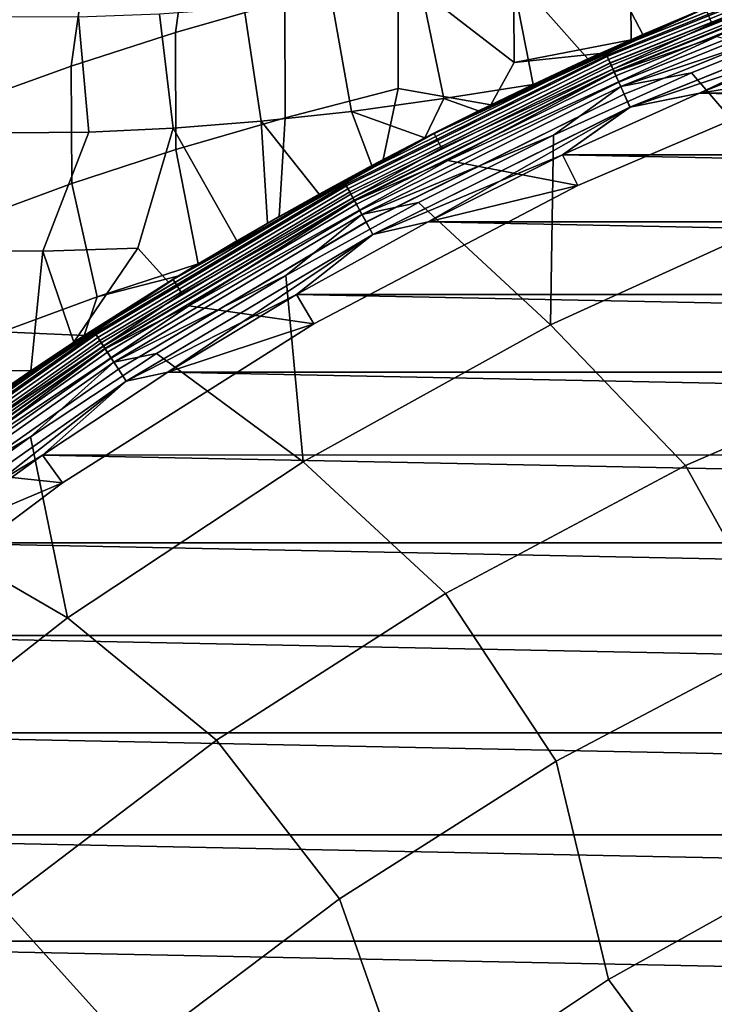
# Model space of a CAD drawing. Header units: metres. Extents: x -25 to 132, y -25 to 47.
# Tile 20 of 153: x -14.07 to -9.51, y 16.55 to 23.02. Entities that reach past the tile are written whole.
import ezdxf

# ---------------------------------------------------------------- set-up
doc = ezdxf.new("R2010")
doc.units = ezdxf.units.M
doc.layers.add('solid_12_061_031_XXX', color=7, linetype='CONTINUOUS')

msp = doc.modelspace()

# ---------------------------------------------------------------- linework, layer by layer
at = {"layer": 'solid_12_061_031_XXX'}
for points in [[(-13.04624, 22.93638, 14.508393), (-12.938604, 23.701426, 14.772498), (-12.225683, 23.897665, 14.575103), (-12.328031, 23.141083, 14.285547)], [(-7.724886, 23.774736, 100.201744), (-9.566419, 23.09536, 100.201744), (-9.524647, 22.994547, 112.706161), (-7.691153, 23.670958, 112.706161)], [(-13.731921, 22.716099, 14.806225), (-13.621827, 23.489208, 15.044348), (-12.938604, 23.701426, 14.772498), (-13.04624, 22.93638, 14.508393)], [(-8.407131, 23.407969, 112.919861), (-7.691153, 23.670958, 112.706161), (-9.524647, 22.994547, 112.706161)], [(-10.823387, 22.739115, 13.815711), (-10.827055, 23.494614, 14.074085), (-10.061399, 23.639412, 14.08788), (-10.0552, 22.888708, 13.815366)], [(-10.061399, 23.639412, 14.08788), (-9.5398, 23.108273, 13.90349), (-10.0552, 22.888708, 13.815366)], [(-9.664437, 23.579794, 27.627121), (-10.250597, 23.448364, 27.687), (-9.978365, 22.922308, 27.874252), (-9.619958, 23.075016, 27.813122)], [(-14.37726, 22.482744, 15.175645), (-14.267559, 23.263437, 15.387551), (-13.621827, 23.489208, 15.044348), (-13.731921, 22.716099, 14.806225)], [(-10.823387, 22.739115, 13.815711), (-11.585481, 23.327869, 14.140225), (-10.827055, 23.494614, 14.074085)], [(-8.447652, 23.520786, 100.149643), (-10.223363, 22.805111, 100.149643), (-9.566419, 23.09536, 100.201744)], [(-8.440959, 23.502153, 100.100967), (-10.215264, 22.787045, 100.100967), (-10.223363, 22.805111, 100.149643), (-8.447652, 23.520786, 100.149643)], [(-8.447213, 23.519567, 99.09697), (-9.567098, 23.096983, 99), (-10.222833, 22.803928, 99.09697)], [(-8.447213, 23.519567, 99.09697), (-10.222833, 22.803928, 99.09697), (-10.211224, 22.778032, 99.190887), (-8.43762, 23.492857, 99.190887)], [(-10.222786, 22.803823, 0.402455), (-9.567098, 23.096983, 0.5), (-8.447174, 23.519459, 0.402455)], [(-10.222786, 22.803823, 0.402455), (-8.447174, 23.519459, 0.402455), (-8.437544, 23.492645, 0.308568), (-10.211131, 22.777826, 0.308568)], [(-8.430212, 23.472231, 100.05912), (-10.202258, 22.758032, 100.05912), (-10.215264, 22.787045, 100.100967), (-8.440959, 23.502153, 100.100967)], [(-8.43762, 23.492857, 99.190887), (-10.211224, 22.778032, 99.190887), (-10.192335, 22.735897, 99.277458), (-8.422012, 23.449402, 99.277458)], [(-10.211131, 22.777826, 0.308568), (-8.437544, 23.492645, 0.308568), (-8.421902, 23.449093, 0.222052), (-10.192201, 22.735598, 0.222052)], [(-10.843197, 23.333179, 27.686981), (-10.338334, 22.762224, 27.915066), (-9.978365, 22.922308, 27.874252), (-10.250597, 23.448364, 27.687)], [(-8.416152, 23.433083, 100.027008), (-10.185242, 22.720076, 100.027008), (-10.202258, 22.758032, 100.05912), (-8.430212, 23.472231, 100.05912)], [(-8.422012, 23.449402, 99.277458), (-10.192335, 22.735897, 99.277458), (-10.166894, 22.679148, 99.353348), (-8.40099, 23.390871, 99.353348)], [(-10.192201, 22.735598, 0.222052), (-8.421902, 23.449093, 0.222052), (-8.40085, 23.390478, 0.146238), (-10.166724, 22.678768, 0.146238)], [(-8.39975, 23.387413, 100.006836), (-10.165392, 22.675795, 100.006836), (-10.185242, 22.720076, 100.027008), (-8.416152, 23.433083, 100.027008)], [(-8.407131, 23.407969, 112.919861), (-9.524647, 22.994547, 112.706161), (-10.174326, 22.695724, 112.919861)], [(-8.407131, 23.407969, 112.919861), (-10.174326, 22.695724, 112.919861), (-10.154828, 22.652231, 113.129547), (-8.391021, 23.36311, 113.129547)], [(-8.40099, 23.390871, 99.353348), (-10.166894, 22.679148, 99.353348), (-10.135881, 22.609968, 99.415627), (-8.375364, 23.319519, 99.415627)], [(-10.166724, 22.678768, 0.146238), (-8.40085, 23.390478, 0.146238), (-8.375199, 23.319059, 0.084047), (-10.135681, 22.60952, 0.084047)], [(-8.39975, 23.387413, 100.006836), (-9.492292, 22.909504, 100), (-10.165392, 22.675795, 100.006836)], [(-8.391021, 23.36311, 113.129547), (-10.154828, 22.652231, 113.129547), (-10.123266, 22.581825, 113.330261), (-8.364941, 23.290495, 113.330261)], [(-12.327141, 22.376522, 14.056346), (-12.328031, 23.141083, 14.285547), (-11.585481, 23.327869, 14.140225), (-11.583995, 22.567707, 13.896366)], [(-11.585481, 23.327869, 14.140225), (-10.823387, 22.739115, 13.815711), (-10.97635, 22.461517, 13.762417), (-11.583995, 22.567707, 13.896366)], [(-11.435906, 23.235472, 27.627066), (-11.285325, 22.502474, 27.879984), (-10.698648, 22.595108, 27.935698), (-10.843197, 23.333179, 27.686981)], [(-10.843197, 23.333179, 27.686981), (-10.698648, 22.595108, 27.935698), (-10.338334, 22.762224, 27.915066)], [(-8.375364, 23.319519, 99.415627), (-10.135881, 22.609968, 99.415627), (-10.100491, 22.531021, 99.461899), (-8.346121, 23.238096, 99.461899)], [(-10.135681, 22.60952, 0.084047), (-8.375199, 23.319059, 0.084047), (-8.345937, 23.237583, 0.037873), (-10.100268, 22.530525, 0.037873)], [(-8.364941, 23.290495, 113.330261), (-10.123266, 22.581825, 113.330261), (-8.738226, 23.040825, 113.5177)], [(-11.285325, 22.502474, 27.879984), (-11.435906, 23.235472, 27.627066), (-12.022395, 23.156281, 27.507895), (-11.890575, 22.41819, 27.765766)], [(-8.346121, 23.238096, 99.461899), (-10.100491, 22.531021, 99.461899), (-10.062084, 22.445349, 99.490395), (-8.314385, 23.149734, 99.490395)], [(-10.100268, 22.530525, 0.037873), (-8.345937, 23.237583, 0.037873), (-8.31419, 23.149191, 0.009493), (-10.061848, 22.444822, 0.009493)], [(-11.890575, 22.41819, 27.765766), (-12.022395, 23.156281, 27.507895), (-12.596397, 23.096455, 27.330738), (-12.48451, 22.352873, 27.594149)], [(-8.314385, 23.149734, 99.490395), (-10.062084, 22.445349, 99.490395), (-8.689551, 22.90724, 99.5)], [(-10.061848, 22.444822, 0.009493), (-8.31419, 23.149191, 0.009493), (-9.605064, 22.538692)], [(-8.31419, 23.149191, 0.009493), (-8.689552, 22.90724), (-9.605064, 22.538692)], [(-12.48451, 22.352873, 27.594149), (-12.596397, 23.096455, 27.330738), (-13.151783, 23.056633, 27.097492), (-13.061318, 22.307159, 27.366814)], [(-13.044371, 22.167734, 14.293831), (-13.04624, 22.93638, 14.508393), (-12.328031, 23.141083, 14.285547), (-12.327141, 22.376522, 14.056346)], [(-11.408525, 22.245125, 27.916002), (-11.349775, 22.275156, 99), (-9.567098, 23.096983, 99), (-11.056327, 22.422258, 27.936045)], [(-10.259744, 22.797756, 13.791925), (-10.0552, 22.888708, 13.815366), (-9.567098, 23.096983, 0.5), (-11.349775, 22.275156, 0.5)], [(-10.222786, 22.803823, 0.402455), (-11.349775, 22.275156, 0.5), (-9.567098, 23.096983, 0.5)], [(-10.222833, 22.803928, 99.09697), (-9.567098, 23.096983, 99), (-11.349775, 22.275156, 99)], [(-9.566419, 23.09536, 100.201744), (-11.34897, 22.27359, 100.201744), (-11.299413, 22.176369, 112.706161), (-9.524647, 22.994547, 112.706161)], [(-10.223363, 22.805111, 100.149643), (-11.34897, 22.27359, 100.201744), (-9.566419, 23.09536, 100.201744)], [(-10.698648, 22.595108, 27.935698), (-11.056327, 22.422258, 27.936045), (-9.567098, 23.096983, 99)], [(-10.338334, 22.762224, 27.915066), (-10.698648, 22.595108, 27.935698), (-9.567098, 23.096983, 99)], [(-9.978365, 22.922308, 27.874252), (-10.338334, 22.762224, 27.915066), (-9.567098, 23.096983, 99)], [(-10.0552, 22.888708, 13.815366), (-9.5398, 23.108273, 13.90349), (-9.567098, 23.096983, 0.5)], [(-9.619958, 23.075016, 27.813122), (-9.978365, 22.922308, 27.874252), (-9.567098, 23.096983, 99)], [(-13.615354, 22.2815, 27.085985), (-13.682617, 23.037241, 26.810646), (-14.183231, 23.038485, 26.473265), (-14.141194, 22.276142, 26.754414)], [(-13.061318, 22.307159, 27.366814), (-13.151783, 23.056633, 27.097492), (-13.682617, 23.037241, 26.810646), (-13.615354, 22.2815, 27.085985)], [(-10.123266, 22.581825, 113.330261), (-9.6589, 22.670286, 113.5177), (-8.738226, 23.040825, 113.5177)], [(-8.738226, 23.040825, 113.5177), (-9.6589, 22.670286, 113.5177), (-8.896115, 21.785135, 115.090927)], [(-10.174326, 22.695724, 112.919861), (-9.524647, 22.994547, 112.706161), (-11.299413, 22.176369, 112.706161)], [(-13.727527, 21.94372, 14.60612), (-13.731921, 22.716099, 14.806225), (-13.04624, 22.93638, 14.508393), (-13.044371, 22.167734, 14.293831)], [(-10.40517, 21.932285, 100), (-11.258058, 22.095053, 100), (-9.492292, 22.909504, 100), (-8.609463, 22.69718, 100)], [(-10.165392, 22.675795, 100.006836), (-9.492292, 22.909504, 100), (-11.258058, 22.095053, 100)], [(-10.062084, 22.445349, 99.490395), (-9.605063, 22.538692, 99.5), (-8.689551, 22.90724, 99.5)], [(-9.605064, 22.538692), (-8.689552, 22.90724), (9.604942, 22.538744)], [(-8.609506, 22.697166, 99.5), (-8.689551, 22.90724, 99.5), (-9.605063, 22.538692, 99.5)], [(-10.823387, 22.739115, 13.815711), (-10.0552, 22.888708, 13.815366), (-10.259744, 22.797756, 13.791925)], [(-10.223363, 22.805111, 100.149643), (-11.93908, 21.955606, 100.149643), (-11.34897, 22.27359, 100.201744)], [(-10.215264, 22.787045, 100.100967), (-11.929622, 21.938211, 100.100967), (-11.93908, 21.955606, 100.149643), (-10.223363, 22.805111, 100.149643)], [(-10.222833, 22.803928, 99.09697), (-11.349775, 22.275156, 99), (-11.93846, 21.954466, 99.09697)], [(-10.222833, 22.803928, 99.09697), (-11.93846, 21.954466, 99.09697), (-11.924903, 21.929535, 99.190887), (-10.211224, 22.778032, 99.190887)], [(-11.938406, 21.954367, 0.402455), (-11.349775, 22.275156, 0.5), (-10.222786, 22.803823, 0.402455)], [(-11.938406, 21.954367, 0.402455), (-10.222786, 22.803823, 0.402455), (-10.211131, 22.777826, 0.308568), (-11.924795, 21.929337, 0.308568)], [(-10.202258, 22.758032, 100.05912), (-11.914433, 21.91028, 100.05912), (-11.929622, 21.938211, 100.100967), (-10.215264, 22.787045, 100.100967)], [(-10.211224, 22.778032, 99.190887), (-11.924903, 21.929535, 99.190887), (-11.902844, 21.888969, 99.277458), (-10.192335, 22.735897, 99.277458)], [(-11.924795, 21.929337, 0.308568), (-10.211131, 22.777826, 0.308568), (-10.192201, 22.735598, 0.222052), (-11.902688, 21.888683, 0.222052)], [(-10.97635, 22.461517, 13.762417), (-10.259744, 22.797756, 13.791925), (-11.349775, 22.275156, 0.5)], [(-10.823387, 22.739115, 13.815711), (-10.259744, 22.797756, 13.791925), (-10.97635, 22.461517, 13.762417)], [(-14.368839, 21.707024, 14.989661), (-14.37726, 22.482744, 15.175645), (-13.731921, 22.716099, 14.806225), (-13.727527, 21.94372, 14.60612)], [(-10.185242, 22.720076, 100.027008), (-11.894561, 21.873737, 100.027008), (-11.914433, 21.91028, 100.05912), (-10.202258, 22.758032, 100.05912)], [(-10.192335, 22.735897, 99.277458), (-11.902844, 21.888969, 99.277458), (-11.873135, 21.834333, 99.353348), (-10.166894, 22.679148, 99.353348)], [(-11.902688, 21.888683, 0.222052), (-10.192201, 22.735598, 0.222052), (-10.166724, 22.678768, 0.146238), (-11.872935, 21.833967, 0.146238)], [(-10.165392, 22.675795, 100.006836), (-11.87138, 21.831106, 100.006836), (-11.894561, 21.873737, 100.027008), (-10.185242, 22.720076, 100.027008)], [(-10.405102, 21.93232, 99.5), (-8.609506, 22.697166, 99.5), (-9.605063, 22.538692, 99.5), (-10.504974, 22.133581, 99.5)], [(-10.40517, 21.932285, 100), (-8.609463, 22.69718, 100), (-8.609506, 22.697166, 99.5), (-10.405102, 21.93232, 99.5)], [(-10.174326, 22.695724, 112.919861), (-11.299413, 22.176369, 112.706161), (-11.881813, 21.850294, 112.919861)], [(-10.174326, 22.695724, 112.919861), (-11.881813, 21.850294, 112.919861), (-11.859043, 21.80842, 113.129547), (-10.154828, 22.652231, 113.129547)], [(-10.166894, 22.679148, 99.353348), (-11.873135, 21.834333, 99.353348), (-11.836917, 21.767731, 99.415627), (-10.135881, 22.609968, 99.415627)], [(-11.872935, 21.833967, 0.146238), (-10.166724, 22.678768, 0.146238), (-10.135681, 22.60952, 0.084047), (-11.836683, 21.767302, 0.084047)], [(-10.165392, 22.675795, 100.006836), (-11.258058, 22.095053, 100), (-11.87138, 21.831106, 100.006836)], [(-10.154828, 22.652231, 113.129547), (-11.859043, 21.80842, 113.129547), (-11.822184, 21.740639, 113.330261), (-10.123266, 22.581825, 113.330261)], [(-9.6589, 22.670286, 113.5177), (-10.563906, 22.262976, 113.5177), (-10.584952, 21.016464, 115.090927), (-8.896115, 21.785135, 115.090927)], [(-10.123266, 22.581825, 113.330261), (-10.563906, 22.262976, 113.5177), (-9.6589, 22.670286, 113.5177)], [(-11.583995, 22.567707, 13.896366), (-11.681882, 22.102797, 13.813976), (-12.365861, 21.727528, 13.947306), (-12.327141, 22.376522, 14.056346)], [(-10.135881, 22.609968, 99.415627), (-11.836917, 21.767731, 99.415627), (-11.795587, 21.691727, 99.461899), (-10.100491, 22.531021, 99.461899)], [(-11.836683, 21.767302, 0.084047), (-10.135681, 22.60952, 0.084047), (-10.100268, 22.530525, 0.037873), (-11.795326, 21.691248, 0.037873)], [(-10.123266, 22.581825, 113.330261), (-11.822184, 21.740639, 113.330261), (-10.563906, 22.262976, 113.5177)], [(-11.583995, 22.567707, 13.896366), (-10.97635, 22.461517, 13.762417), (-11.681882, 22.102797, 13.813976)], [(-11.285325, 22.502474, 27.879984), (-11.056327, 22.422258, 27.936045), (-10.698648, 22.595108, 27.935698)], [(-10.100491, 22.531021, 99.461899), (-11.795587, 21.691727, 99.461899), (-11.750735, 21.609245, 99.490395), (-10.062084, 22.445349, 99.490395)], [(-11.795326, 21.691248, 0.037873), (-10.100268, 22.530525, 0.037873), (-10.061848, 22.444822, 0.009493), (-11.750459, 21.608738, 0.009493)], [(-10.504975, 22.133581), (-9.605064, 22.538692), (10.504855, 22.133636)], [(-10.061848, 22.444822, 0.009493), (-9.605064, 22.538692), (-10.504975, 22.133581)], [(-10.062084, 22.445349, 99.490395), (-10.504974, 22.133581, 99.5), (-9.605063, 22.538692, 99.5)], [(-9.605064, 22.538692), (9.604942, 22.538744), (10.504855, 22.133636)], [(-10.97635, 22.461517, 13.762417), (-11.349775, 22.275156, 0.5), (-13.062479, 21.315994, 0.5), (-11.681882, 22.102797, 13.813976)], [(-11.890575, 22.41819, 27.765766), (-11.408525, 22.245125, 27.916002), (-11.285325, 22.502474, 27.879984)], [(-10.062084, 22.445349, 99.490395), (-11.750735, 21.609245, 99.490395), (-10.504974, 22.133581, 99.5)], [(-11.750459, 21.608738, 0.009493), (-10.061848, 22.444822, 0.009493), (-11.387835, 21.692558)], [(-11.285325, 22.502474, 27.879984), (-11.408525, 22.245125, 27.916002), (-11.056327, 22.422258, 27.936045)], [(-10.061848, 22.444822, 0.009493), (-10.504975, 22.133581), (-11.387835, 21.692558)], [(-12.327141, 22.376522, 14.056346), (-12.365861, 21.727528, 13.947306), (-12.897361, 21.416304, 14.112276), (-13.044371, 22.167734, 14.293831)], [(-12.48451, 22.352873, 27.594149), (-12.102432, 21.875355, 27.814043), (-11.757151, 22.062851, 27.875265), (-11.890575, 22.41819, 27.765766)], [(-11.890575, 22.41819, 27.765766), (-11.757151, 22.062851, 27.875265), (-11.408525, 22.245125, 27.916002)], [(-13.061318, 22.307159, 27.366814), (-12.643164, 21.567347, 27.674032), (-12.441517, 21.684296, 27.732847), (-12.48451, 22.352873, 27.594149)], [(-12.48451, 22.352873, 27.594149), (-12.441517, 21.684296, 27.732847), (-12.102432, 21.875355, 27.814043)], [(-14.502245, 21.505072, 26.638916), (-13.916736, 21.499556, 27.047413), (-13.615354, 22.2815, 27.085985), (-14.141194, 22.276142, 26.754414)], [(-13.916736, 21.499556, 27.047413), (-13.293144, 21.519384, 27.394487), (-13.061318, 22.307159, 27.366814), (-13.615354, 22.2815, 27.085985)], [(-13.061318, 22.307159, 27.366814), (-13.293144, 21.519384, 27.394487), (-13.09326, 21.297102, 27.511658), (-12.643164, 21.567347, 27.674032)], [(-11.938406, 21.954367, 0.402455), (-13.062479, 21.315994, 0.5), (-11.349775, 22.275156, 0.5)], [(-12.441517, 21.684296, 27.732847), (-12.643164, 21.567347, 27.674032), (-13.062479, 21.315994, 99), (-11.349775, 22.275156, 99)], [(-11.93846, 21.954466, 99.09697), (-11.349775, 22.275156, 99), (-13.062479, 21.315994, 99)], [(-11.34897, 22.27359, 100.201744), (-13.061553, 21.314497, 100.201744), (-13.004513, 21.221468, 112.706161), (-11.299413, 22.176369, 112.706161)], [(-11.93908, 21.955606, 100.149643), (-13.061553, 21.314497, 100.201744), (-11.34897, 22.27359, 100.201744)], [(-12.102432, 21.875355, 27.814043), (-12.441517, 21.684296, 27.732847), (-11.349775, 22.275156, 99)], [(-11.757151, 22.062851, 27.875265), (-12.102432, 21.875355, 27.814043), (-11.349775, 22.275156, 99)], [(-11.822184, 21.740639, 113.330261), (-11.451775, 21.819557, 113.5177), (-10.563906, 22.262976, 113.5177)], [(-11.408525, 22.245125, 27.916002), (-11.757151, 22.062851, 27.875265), (-11.349775, 22.275156, 99)], [(-10.563906, 22.262976, 113.5177), (-11.451775, 21.819557, 113.5177), (-10.584952, 21.016464, 115.090927)], [(-13.727527, 21.94372, 14.60612), (-13.044371, 22.167734, 14.293831), (-12.897361, 21.416304, 14.112276), (-13.560384, 21.199286, 14.415578)], [(-11.881813, 21.850294, 112.919861), (-11.299413, 22.176369, 112.706161), (-13.004513, 21.221468, 112.706161)], [(-11.750735, 21.609245, 99.490395), (-11.387834, 21.692558, 99.5), (-10.504974, 22.133581, 99.5)], [(-11.387835, 21.692558), (-10.504975, 22.133581), (11.387717, 21.692619)], [(-10.405102, 21.93232, 99.5), (-10.504974, 22.133581, 99.5), (-11.387834, 21.692558, 99.5)], [(-10.504975, 22.133581), (10.504855, 22.133636), (11.387717, 21.692619)], [(-12.365861, 21.727528, 13.947306), (-11.681882, 22.102797, 13.813976), (-13.062479, 21.315994, 0.5)], [(-12.138925, 21.022129, 100), (-12.9598, 21.142126, 100), (-11.258058, 22.095053, 100), (-10.40517, 21.932285, 100)], [(-11.87138, 21.831106, 100.006836), (-11.258058, 22.095053, 100), (-12.9598, 21.142126, 100)], [(-13.560384, 21.199286, 14.415578), (-14.184635, 20.969456, 14.78697), (-14.368839, 21.707024, 14.989661), (-13.727527, 21.94372, 14.60612)], [(-11.93908, 21.955606, 100.149643), (-13.584733, 20.977255, 100.149643), (-13.061553, 21.314497, 100.201744)], [(-11.929622, 21.938211, 100.100967), (-13.573972, 20.960638, 100.100967), (-13.584733, 20.977255, 100.149643), (-11.93908, 21.955606, 100.149643)], [(-11.93846, 21.954466, 99.09697), (-13.062479, 21.315994, 99), (-13.584029, 20.976168, 99.09697)], [(-11.93846, 21.954466, 99.09697), (-13.584029, 20.976168, 99.09697), (-13.568603, 20.952347, 99.190887), (-11.924903, 21.929535, 99.190887)], [(-13.583966, 20.976072, 0.402455), (-13.062479, 21.315994, 0.5), (-11.938406, 21.954367, 0.402455)], [(-13.583966, 20.976072, 0.402455), (-11.938406, 21.954367, 0.402455), (-11.924795, 21.929337, 0.308568), (-13.56848, 20.952158, 0.308568)], [(-11.914433, 21.91028, 100.05912), (-13.556689, 20.93395, 100.05912), (-13.573972, 20.960638, 100.100967), (-11.929622, 21.938211, 100.100967)], [(-11.924903, 21.929535, 99.190887), (-13.568603, 20.952347, 99.190887), (-13.543504, 20.913589, 99.277458), (-11.902844, 21.888969, 99.277458)], [(-13.56848, 20.952158, 0.308568), (-11.924795, 21.929337, 0.308568), (-11.902688, 21.888683, 0.222052), (-13.543325, 20.913315, 0.222052)], [(-12.138759, 21.02223, 99.5), (-10.405102, 21.93232, 99.5), (-11.387834, 21.692558, 99.5), (-12.252219, 21.216339, 99.5)], [(-12.138925, 21.022129, 100), (-10.40517, 21.932285, 100), (-10.405102, 21.93232, 99.5), (-12.138759, 21.02223, 99.5)], [(-11.894561, 21.873737, 100.027008), (-13.534079, 20.899036, 100.027008), (-13.556689, 20.93395, 100.05912), (-11.914433, 21.91028, 100.05912)], [(-11.902844, 21.888969, 99.277458), (-13.543504, 20.913589, 99.277458), (-13.509698, 20.861387, 99.353348), (-11.873135, 21.834333, 99.353348)], [(-13.543325, 20.913315, 0.222052), (-11.902688, 21.888683, 0.222052), (-11.872935, 21.833967, 0.146238), (-13.509472, 20.861038, 0.146238)], [(-11.87138, 21.831106, 100.006836), (-13.507702, 20.858305, 100.006836), (-13.534079, 20.899036, 100.027008), (-11.894561, 21.873737, 100.027008)], [(-11.881813, 21.850294, 112.919861), (-13.004513, 21.221468, 112.706161), (-13.519573, 20.876637, 112.919861)], [(-11.881813, 21.850294, 112.919861), (-13.519573, 20.876637, 112.919861), (-13.493665, 20.83663, 113.129547), (-11.859043, 21.80842, 113.129547)], [(-11.873135, 21.834333, 99.353348), (-13.509698, 20.861387, 99.353348), (-13.468489, 20.797752, 99.415627), (-11.836917, 21.767731, 99.415627)], [(-13.509472, 20.861038, 0.146238), (-11.872935, 21.833967, 0.146238), (-11.836683, 21.767302, 0.084047), (-13.468223, 20.797342, 0.084047)], [(-11.87138, 21.831106, 100.006836), (-12.9598, 21.142126, 100), (-13.507702, 20.858305, 100.006836)], [(-11.859043, 21.80842, 113.129547), (-13.493665, 20.83663, 113.129547), (-13.451725, 20.771868, 113.330261), (-11.822184, 21.740639, 113.330261)], [(-11.451775, 21.819557, 113.5177), (-12.321069, 21.340748, 113.5177), (-12.207973, 20.117115, 115.090927), (-10.584952, 21.016464, 115.090927)], [(-11.822184, 21.740639, 113.330261), (-12.321069, 21.340748, 113.5177), (-11.451775, 21.819557, 113.5177)], [(-11.836917, 21.767731, 99.415627), (-13.468489, 20.797752, 99.415627), (-13.421461, 20.725134, 99.461899), (-11.795587, 21.691727, 99.461899)], [(-13.468223, 20.797342, 0.084047), (-11.836683, 21.767302, 0.084047), (-11.795326, 21.691248, 0.037873), (-13.421165, 20.724678, 0.037873)], [(-11.822184, 21.740639, 113.330261), (-13.451725, 20.771868, 113.330261), (-12.321069, 21.340748, 113.5177)], [(-12.897361, 21.416304, 14.112276), (-12.365861, 21.727528, 13.947306), (-13.062479, 21.315994, 0.5)], [(-10.584952, 21.016464, 115.090927), (-9.697139, 20.092848, 116.600075), (-8.058699, 20.804193, 116.600075), (-8.896115, 21.785135, 115.090927)], [(-11.795587, 21.691727, 99.461899), (-13.421461, 20.725134, 99.461899), (-13.370427, 20.64633, 99.490395), (-11.750735, 21.609245, 99.490395)], [(-13.421165, 20.724678, 0.037873), (-11.795326, 21.691248, 0.037873), (-11.750459, 21.608738, 0.009493), (-13.370113, 20.645844, 0.009493)], [(-12.25222, 21.216337), (-11.387835, 21.692558), (12.252105, 21.216404)], [(-11.750459, 21.608738, 0.009493), (-11.387835, 21.692558), (-12.25222, 21.216337)], [(-11.750735, 21.609245, 99.490395), (-12.252219, 21.216339, 99.5), (-11.387834, 21.692558, 99.5)], [(-11.387835, 21.692558), (11.387717, 21.692619), (12.252105, 21.216404)], [(-11.750735, 21.609245, 99.490395), (-13.370427, 20.64633, 99.490395), (-12.252219, 21.216339, 99.5)], [(-13.370113, 20.645844, 0.009493), (-11.750459, 21.608738, 0.009493), (-13.096737, 20.705687)], [(-11.750459, 21.608738, 0.009493), (-12.25222, 21.216337), (-13.096737, 20.705687)], [(-12.643164, 21.567347, 27.674032), (-13.09326, 21.297102, 27.511658), (-13.062479, 21.315994, 99)], [(-14.590971, 20.721573, 26.617659), (-13.996066, 20.714973, 27.041235), (-13.916736, 21.499556, 27.047413), (-14.502245, 21.505072, 26.638916)], [(-13.916736, 21.499556, 27.047413), (-13.996066, 20.714973, 27.041235), (-13.714029, 20.902761, 27.211056)], [(-13.916736, 21.499556, 27.047413), (-13.714029, 20.902761, 27.211056), (-13.293144, 21.519384, 27.394487)], [(-13.293144, 21.519384, 27.394487), (-13.714029, 20.902761, 27.211056), (-13.09326, 21.297102, 27.511658)], [(-13.560384, 21.199286, 14.415578), (-12.897361, 21.416304, 14.112276), (-13.024591, 21.339167, 14.160513)], [(-13.024591, 21.339167, 14.160513), (-12.897361, 21.416304, 14.112276), (-13.062479, 21.315994, 0.5)], [(-13.024591, 21.339167, 14.160513), (-13.062479, 21.315994, 0.5), (-14.694647, 20.225412, 0.5), (-13.645936, 20.947277, 14.451343)], [(-13.560384, 21.199286, 14.415578), (-13.024591, 21.339167, 14.160513), (-13.645936, 20.947277, 14.451343)], [(-13.451725, 20.771868, 113.330261), (-13.170381, 20.827322, 113.5177), (-12.321069, 21.340748, 113.5177)], [(-12.321069, 21.340748, 113.5177), (-13.170381, 20.827322, 113.5177), (-12.207973, 20.117115, 115.090927)], [(-13.583966, 20.976072, 0.402455), (-14.694647, 20.225412, 0.5), (-13.062479, 21.315994, 0.5)], [(-13.996066, 20.714973, 27.041235), (-14.289082, 20.51395, 26.838673), (-14.694647, 20.225412, 99), (-13.062479, 21.315994, 99)], [(-13.584029, 20.976168, 99.09697), (-13.062479, 21.315994, 99), (-14.694647, 20.225412, 99)], [(-13.061553, 21.314497, 100.201744), (-14.693605, 20.223993, 100.201744), (-14.629446, 20.135723, 112.706161), (-13.004513, 21.221468, 112.706161)], [(-13.584733, 20.977255, 100.149643), (-14.693605, 20.223993, 100.201744), (-13.061553, 21.314497, 100.201744)], [(-13.714029, 20.902761, 27.211056), (-13.996066, 20.714973, 27.041235), (-13.062479, 21.315994, 99)], [(-13.09326, 21.297102, 27.511658), (-13.714029, 20.902761, 27.211056), (-13.062479, 21.315994, 99)], [(-13.519573, 20.876637, 112.919861), (-13.004513, 21.221468, 112.706161), (-14.629446, 20.135723, 112.706161)], [(-13.370427, 20.64633, 99.490395), (-13.096736, 20.705687, 99.5), (-12.252219, 21.216339, 99.5)], [(-13.096737, 20.705687), (-12.25222, 21.216337), (13.096624, 20.705757)], [(-12.138759, 21.02223, 99.5), (-12.252219, 21.216339, 99.5), (-13.096736, 20.705687, 99.5)], [(-12.25222, 21.216337), (12.252105, 21.216404), (13.096624, 20.705757)], [(-13.560384, 21.199286, 14.415578), (-13.645936, 20.947277, 14.451343), (-14.184635, 20.969456, 14.78697)], [(-13.788831, 19.979053, 100), (-14.576034, 20.061832, 100), (-12.9598, 21.142126, 100), (-12.138925, 21.022129, 100)], [(-13.507702, 20.858305, 100.006836), (-12.9598, 21.142126, 100), (-14.576034, 20.061832, 100)], [(-13.788633, 19.979187, 99.5), (-12.138759, 21.02223, 99.5), (-13.096736, 20.705687, 99.5), (-13.920021, 20.161425, 99.5)], [(-13.788831, 19.979053, 100), (-12.138925, 21.022129, 100), (-12.138759, 21.02223, 99.5), (-13.788633, 19.979187, 99.5)], [(-12.207973, 20.117115, 115.090927), (-11.273423, 19.252714, 116.600075), (-9.697139, 20.092848, 116.600075), (-10.584952, 21.016464, 115.090927)], [(-13.584733, 20.977255, 100.149643), (-15.150666, 19.875803, 100.149643), (-14.693605, 20.223993, 100.201744)], [(-13.573972, 20.960638, 100.100967), (-15.138664, 19.860058, 100.100967), (-15.150666, 19.875803, 100.149643), (-13.584733, 20.977255, 100.149643)], [(-13.584029, 20.976168, 99.09697), (-14.694647, 20.225412, 99), (-15.14988, 19.874773, 99.09697)], [(-13.584029, 20.976168, 99.09697), (-15.14988, 19.874773, 99.09697), (-15.132676, 19.852201, 99.190887), (-13.568603, 20.952347, 99.190887)], [(-15.149811, 19.874681, 0.402455), (-14.694647, 20.225412, 0.5), (-13.583966, 20.976072, 0.402455)], [(-15.149811, 19.874681, 0.402455), (-13.583966, 20.976072, 0.402455), (-13.56848, 20.952158, 0.308568), (-15.13254, 19.852022, 0.308568)], [(-13.556689, 20.93395, 100.05912), (-15.119389, 19.834772, 100.05912), (-15.138664, 19.860058, 100.100967), (-13.573972, 20.960638, 100.100967)], [(-13.568603, 20.952347, 99.190887), (-15.132676, 19.852201, 99.190887), (-15.104684, 19.815479, 99.277458), (-13.543504, 20.913589, 99.277458)], [(-15.13254, 19.852022, 0.308568), (-13.56848, 20.952158, 0.308568), (-13.543325, 20.913315, 0.222052), (-15.104486, 19.81522, 0.222052)], [(-14.184635, 20.969456, 14.78697), (-13.645936, 20.947277, 14.451343), (-14.229602, 20.555254, 14.817944)], [(-13.534079, 20.899036, 100.027008), (-15.094172, 19.801689, 100.027008), (-15.119389, 19.834772, 100.05912), (-13.556689, 20.93395, 100.05912)], [(-13.543504, 20.913589, 99.277458), (-15.104684, 19.815479, 99.277458), (-15.066982, 19.76602, 99.353348), (-13.509698, 20.861387, 99.353348)], [(-15.104486, 19.81522, 0.222052), (-13.543325, 20.913315, 0.222052), (-13.509472, 20.861038, 0.146238), (-15.06673, 19.765688, 0.146238)], [(-13.507702, 20.858305, 100.006836), (-15.064755, 19.763098, 100.006836), (-15.094172, 19.801689, 100.027008), (-13.534079, 20.899036, 100.027008)], [(-14.229602, 20.555254, 14.817944), (-13.645936, 20.947277, 14.451343), (-14.694647, 20.225412, 0.5)], [(-13.519573, 20.876637, 112.919861), (-14.629446, 20.135723, 112.706161), (-15.077995, 19.780468, 112.919861)], [(-13.519573, 20.876637, 112.919861), (-15.077995, 19.780468, 112.919861), (-15.0491, 19.742561, 113.129547), (-13.493665, 20.83663, 113.129547)], [(-13.509698, 20.861387, 99.353348), (-15.066982, 19.76602, 99.353348), (-15.021022, 19.705727, 99.415627), (-13.468489, 20.797752, 99.415627)], [(-15.06673, 19.765688, 0.146238), (-13.509472, 20.861038, 0.146238), (-13.468223, 20.797342, 0.084047), (-15.020725, 19.705336, 0.084047)], [(-13.507702, 20.858305, 100.006836), (-14.576034, 20.061832, 100), (-15.064755, 19.763098, 100.006836)], [(-13.493665, 20.83663, 113.129547), (-15.0491, 19.742561, 113.129547), (-15.002326, 19.681198, 113.330261), (-13.451725, 20.771868, 113.330261)], [(-13.170381, 20.827322, 113.5177), (-13.998333, 20.280111, 113.5177), (-13.755088, 19.092682, 115.090927), (-12.207973, 20.117115, 115.090927)], [(-13.451725, 20.771868, 113.330261), (-13.998333, 20.280111, 113.5177), (-13.170381, 20.827322, 113.5177)], [(-13.468489, 20.797752, 99.415627), (-15.021022, 19.705727, 99.415627), (-14.968574, 19.636921, 99.461899), (-13.421461, 20.725134, 99.461899)], [(-15.020725, 19.705336, 0.084047), (-13.468223, 20.797342, 0.084047), (-13.421165, 20.724678, 0.037873), (-14.968244, 19.636488, 0.037873)], [(-13.451725, 20.771868, 113.330261), (-15.002326, 19.681198, 113.330261), (-13.998333, 20.280111, 113.5177)], [(-7.506907, 19.604689, 118.02565), (-8.058699, 20.804193, 116.600075), (-9.697139, 20.092848, 116.600075), (-9.056047, 18.938993, 118.02565)], [(-13.421461, 20.725134, 99.461899), (-14.968574, 19.636921, 99.461899), (-14.911657, 19.562252, 99.490395), (-13.370427, 20.64633, 99.490395)], [(-14.968244, 19.636488, 0.037873), (-13.421165, 20.724678, 0.037873), (-13.370113, 20.645844, 0.009493), (-14.911306, 19.561792, 0.009493)], [(-14.590971, 20.721573, 26.617659), (-14.289082, 20.51395, 26.838673), (-13.996066, 20.714973, 27.041235)], [(-13.920022, 20.161423), (-13.096737, 20.705687), (13.919912, 20.161499)], [(-13.370113, 20.645844, 0.009493), (-13.096737, 20.705687), (-13.920022, 20.161423)], [(-13.370427, 20.64633, 99.490395), (-13.920021, 20.161425, 99.5), (-13.096736, 20.705687, 99.5)], [(-13.096737, 20.705687), (13.096624, 20.705757), (13.919912, 20.161499)], [(-13.370427, 20.64633, 99.490395), (-14.911657, 19.562252, 99.490395), (-13.920021, 20.161425, 99.5)], [(-14.911306, 19.561792, 0.009493), (-13.370113, 20.645844, 0.009493), (-14.720739, 19.584429)], [(-13.370113, 20.645844, 0.009493), (-13.920022, 20.161423), (-14.720739, 19.584429)], [(-15.002326, 19.681198, 113.330261), (-14.803583, 19.700003, 113.5177), (-13.998333, 20.280111, 113.5177)], [(-13.998333, 20.280111, 113.5177), (-14.803583, 19.700003, 113.5177), (-13.755088, 19.092682, 115.090927)], [(-14.911657, 19.562252, 99.490395), (-14.720739, 19.584429, 99.5), (-13.920021, 20.161425, 99.5)], [(-13.788633, 19.979187, 99.5), (-13.920021, 20.161425, 99.5), (-14.720739, 19.584429, 99.5)], [(-14.720739, 19.584429), (-13.920022, 20.161423), (14.720634, 19.584507)], [(-13.920022, 20.161423), (13.919912, 20.161499), (14.720634, 19.584507)], [(-13.755088, 19.092682, 115.090927), (-12.777447, 18.289175, 116.600075), (-11.273423, 19.252714, 116.600075), (-12.207973, 20.117115, 115.090927)], [(-15.353767, 18.802773, 100), (-16.107927, 18.854105, 100), (-14.576034, 20.061832, 100), (-13.788831, 19.979053, 100)], [(-9.056047, 18.938993, 118.02565), (-9.697139, 20.092848, 116.600075), (-11.273423, 19.252714, 116.600075), (-10.546766, 18.151121, 118.02565)], [(-15.353622, 18.802893, 99.5), (-13.788633, 19.979187, 99.5), (-14.720739, 19.584429, 99.5), (-15.497552, 18.975664, 99.5)], [(-15.353767, 18.802773, 100), (-13.788831, 19.979053, 100), (-13.788633, 19.979187, 99.5), (-15.353622, 18.802893, 99.5)], [(-14.803583, 19.700003, 113.5177), (-15.584824, 19.087942, 113.5177), (-15.216675, 17.949533, 115.090927), (-13.755088, 19.092682, 115.090927)], [(-15.497552, 18.975664), (-14.720739, 19.584429), (15.49745, 18.975748)], [(-14.720739, 19.584429), (14.720634, 19.584507), (15.49745, 18.975748)], [(-10.546766, 18.151121, 118.02565), (-11.273423, 19.252714, 116.600075), (-12.777447, 18.289175, 116.600075), (-11.969447, 17.246155, 118.02565)], [(-15.216675, 17.949533, 115.090927), (-14.199571, 17.208406, 116.600075), (-12.777447, 18.289175, 116.600075), (-13.755088, 19.092682, 115.090927)], [(-16.249197, 18.336126), (-15.497552, 18.975664), (16.249098, 18.336214)], [(-15.497552, 18.975664), (15.49745, 18.975748), (16.249098, 18.336214)], [(-9.056047, 18.938993, 118.02565), (-10.546766, 18.151121, 118.02565), (-10.202461, 16.716797, 119.361473), (-8.856993, 17.466974, 119.361473)], [(-16.974464, 17.666845), (-16.249197, 18.336126), (16.974369, 17.666937)], [(-16.249197, 18.336126), (16.249098, 18.336214), (16.974369, 17.666937)], [(-11.969447, 17.246155, 118.02565), (-12.777447, 18.289175, 116.600075), (-14.199571, 17.208406, 116.600075), (-13.314911, 16.229931, 118.02565)], [(-10.546766, 18.151121, 118.02565), (-11.969447, 17.246155, 118.02565), (-11.484806, 15.863188, 119.361473), (-10.202461, 16.716797, 119.361473)], [(-17.672186, 16.968904), (-16.974464, 17.666845), (17.672096, 16.968998)], [(-16.974464, 17.666845), (16.974369, 17.666937), (17.672096, 16.968998)], [(-8.055097, 16.198563, 120.601761), (-8.856993, 17.466974, 119.361473), (-10.202461, 16.716797, 119.361473), (-9.312023, 15.510134, 120.601761)], [(-13.314911, 16.229931, 118.02565), (-14.199571, 17.208406, 116.600075), (-15.530679, 16.017338, 116.600075), (-14.574479, 15.109005, 118.02565)], [(-11.969447, 17.246155, 118.02565), (-13.314911, 16.229931, 118.02565), (-12.696091, 14.91143, 119.361473), (-11.484806, 15.863188, 119.361473)], [(-18.34124, 16.243425), (-17.672186, 16.968904), (18.341152, 16.243523)], [(-17.672186, 16.968904), (17.672096, 16.968998), (18.341152, 16.243523)], [(-9.312023, 15.510134, 120.601761), (-10.202461, 16.716797, 119.361473), (-11.484806, 15.863188, 119.361473), (-10.510512, 14.724373, 120.601761)]]:
    msp.add_3dface(points, dxfattribs=at)

doc.saveas('drawing.dxf')
